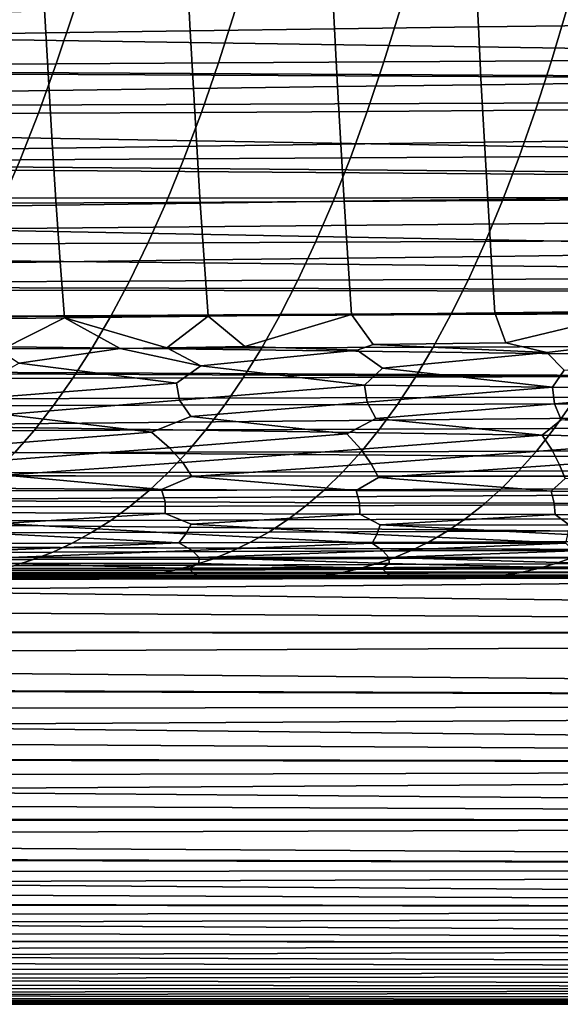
# Model space of a CAD drawing. Header units: metres. Extents: x -23 to 242, y -40 to 23.
# Tile 154 of 256: x 35.58 to 39.49, y -20 to -12.86. Entities that reach past the tile are written whole.
import ezdxf

# ---------------------------------------------------------------- set-up
doc = ezdxf.new("R2010")
doc.units = ezdxf.units.M
doc.layers.add('solid_10171013', color=7, linetype='CONTINUOUS')

msp = doc.modelspace()

# ---------------------------------------------------------------- linework, layer by layer
at = {"layer": 'solid_10171013'}
for points in [[(39.922413, -12.482309, 272.162018), (38.880524, -12.494897, 271.997864), (38.900612, -12.915944, 271.891266), (39.941799, -12.903175, 272.057434)], [(26.296099, -12.514135, 80.898834), (60.200001, -12.586408, 80.957077), (60.200001, -13.382612, 81.6371), (26.062399, -12.86682, 81.188408)], [(35.741623, -12.537332, 271.470276), (34.691525, -12.553428, 271.278503), (34.715023, -12.974821, 271.160431), (35.764103, -12.958716, 271.355591)], [(36.789944, -12.52229, 271.653259), (35.741623, -12.537332, 271.470276), (35.764103, -12.958716, 271.355591), (36.811543, -12.943607, 271.541595)], [(37.836308, -12.508184, 271.828705), (36.789944, -12.52229, 271.653259), (36.811543, -12.943607, 271.541595), (37.857117, -12.929386, 271.719757)], [(38.880524, -12.494897, 271.997864), (37.836308, -12.508184, 271.828705), (37.857117, -12.929386, 271.719757), (38.900612, -12.915944, 271.891266)], [(26.066248, -12.860586, 111.816833), (25.843702, -13.192604, 111.531807), (60.5, -13.383145, 111.362396), (60.5, -12.586076, 112.043152)], [(39.430443, -13.161572, 250.739838), (39.543629, -12.781178, 250.185745), (40.768032, -12.772792, 250.463043), (40.65839, -13.153453, 251.016998)], [(34.688728, -13.188238, 249.43132), (34.820801, -12.808287, 248.878571), (35.966652, -12.803098, 249.239258), (35.840195, -13.183063, 249.792633)], [(35.840195, -13.183063, 249.792633), (35.966652, -12.803098, 249.239258), (37.138588, -12.796643, 249.57605), (37.017086, -13.176688, 250.129852)], [(37.017086, -13.176688, 250.129852), (37.138588, -12.796643, 249.57605), (38.33239, -12.789136, 249.890686), (38.215286, -13.169324, 250.444702)], [(38.215286, -13.169324, 250.444702), (38.33239, -12.789136, 249.890686), (39.543629, -12.781178, 250.185745), (39.430443, -13.161572, 250.739838)], [(25.831392, -13.211082, 81.484428), (26.062399, -12.86682, 81.188408), (60.200001, -13.382612, 81.6371)], [(38.900612, -12.915944, 271.891266), (37.857117, -12.929386, 271.719757), (37.879116, -13.348639, 271.60437), (38.921833, -13.335135, 271.778473)], [(39.941799, -12.903175, 272.057434), (38.900612, -12.915944, 271.891266), (38.921833, -13.335135, 271.778473), (39.962273, -13.322267, 271.946838)], [(35.764103, -12.958716, 271.355591), (34.715023, -12.974821, 271.160431), (34.739895, -13.393933, 271.035309), (35.787891, -13.377943, 271.234039)], [(36.811543, -12.943607, 271.541595), (35.764103, -12.958716, 271.355591), (35.787891, -13.377943, 271.234039), (36.834385, -13.362878, 271.42334)], [(37.857117, -12.929386, 271.719757), (36.811543, -12.943607, 271.541595), (36.834385, -13.362878, 271.42334), (37.879116, -13.348639, 271.60437)], [(25.843702, -13.192604, 111.531807), (25.619873, -13.521772, 111.236404), (60.5, -13.383145, 111.362396)], [(34.553474, -13.546543, 249.997513), (34.688728, -13.188238, 249.43132), (35.840195, -13.183063, 249.792633), (35.710682, -13.541426, 250.359497)], [(35.710682, -13.541426, 250.359497), (35.840195, -13.183063, 249.792633), (37.017086, -13.176688, 250.129852), (36.892639, -13.535177, 250.697205)], [(36.892639, -13.535177, 250.697205), (37.017086, -13.176688, 250.129852), (38.215286, -13.169324, 250.444702), (38.095325, -13.528008, 251.012344)], [(38.095325, -13.528008, 251.012344), (38.215286, -13.169324, 250.444702), (39.430443, -13.161572, 250.739838), (39.314484, -13.520509, 251.307587)], [(39.314484, -13.520509, 251.307587), (39.430443, -13.161572, 250.739838), (40.65839, -13.153453, 251.016998), (40.546047, -13.512707, 251.584702)], [(25.831392, -13.211082, 81.484428), (60.200001, -13.382612, 81.6371), (60.200001, -14.142136, 82.357864), (25.601278, -13.548038, 81.787735)], [(38.921833, -13.335135, 271.778473), (37.879116, -13.348639, 271.60437), (37.90242, -13.765628, 271.482239), (38.944286, -13.752203, 271.659119)], [(39.962273, -13.322267, 271.946838), (38.921833, -13.335135, 271.778473), (38.944286, -13.752203, 271.659119), (39.98391, -13.739367, 271.829926)], [(25.619873, -13.521772, 111.236404), (25.39691, -13.845643, 110.932541), (60.5, -14.142144, 110.642143), (60.5, -13.383145, 111.362396)], [(35.787891, -13.377943, 271.234039), (34.739895, -13.393933, 271.035309), (34.766315, -13.810275, 270.902618), (35.813137, -13.79458, 271.105225)], [(36.834385, -13.362878, 271.42334), (35.787891, -13.377943, 271.234039), (35.813137, -13.79458, 271.105225), (36.858604, -13.779726, 271.298004)], [(37.879116, -13.348639, 271.60437), (36.834385, -13.362878, 271.42334), (36.858604, -13.779726, 271.298004), (37.90242, -13.765628, 271.482239)], [(25.373482, -13.876737, 82.097359), (25.601278, -13.548038, 81.787735), (60.200001, -14.142136, 82.357864)], [(34.415344, -13.883381, 250.575897), (34.553474, -13.546543, 249.997513), (35.710682, -13.541426, 250.359497), (35.578407, -13.878368, 250.938629)], [(35.578407, -13.878368, 250.938629), (35.710682, -13.541426, 250.359497), (36.892639, -13.535177, 250.697205), (36.765526, -13.872298, 251.276886)], [(36.765526, -13.872298, 251.276886), (36.892639, -13.535177, 250.697205), (38.095325, -13.528008, 251.012344), (37.972778, -13.865375, 251.592377)], [(37.972778, -13.865375, 251.592377), (38.095325, -13.528008, 251.012344), (39.314484, -13.520509, 251.307587), (39.196003, -13.858179, 251.887817)], [(39.196003, -13.858179, 251.887817), (39.314484, -13.520509, 251.307587), (40.546047, -13.512707, 251.584702), (40.431244, -13.850738, 252.164932)], [(37.90242, -13.765628, 271.482239), (36.858604, -13.779726, 271.298004), (36.88435, -14.193763, 271.165222), (37.927147, -14.180019, 271.352936)], [(38.944286, -13.752203, 271.659119), (37.90242, -13.765628, 271.482239), (37.927147, -14.180019, 271.352936), (38.968071, -14.166874, 271.532928)], [(39.98391, -13.739367, 271.829926), (38.944286, -13.752203, 271.659119), (38.968071, -14.166874, 271.532928), (40.00679, -14.154255, 271.706451)], [(35.813137, -13.79458, 271.105225), (34.766315, -13.810275, 270.902618), (34.794483, -14.22333, 270.76178), (35.840015, -14.208176, 270.968597)], [(36.858604, -13.779726, 271.298004), (35.813137, -13.79458, 271.105225), (35.840015, -14.208176, 270.968597), (36.88435, -14.193763, 271.165222)], [(25.373482, -13.876737, 82.097359), (60.200001, -14.142136, 82.357864), (60.200001, -14.862897, 83.117386), (25.149719, -14.196124, 82.412064)], [(25.39691, -13.845643, 110.932541), (25.17556, -14.163199, 110.62104), (60.5, -14.142144, 110.642143)], [(34.274651, -14.198926, 251.165253), (34.415344, -13.883381, 250.575897), (35.578407, -13.878368, 250.938629), (35.443665, -14.194074, 251.528793)], [(35.443665, -14.194074, 251.528793), (35.578407, -13.878368, 250.938629), (36.765526, -13.872298, 251.276886), (36.636024, -14.188235, 251.867661)], [(36.636024, -14.188235, 251.867661), (36.765526, -13.872298, 251.276886), (37.972778, -13.865375, 251.592377), (37.847912, -14.181613, 252.183594)], [(37.847912, -14.181613, 252.183594), (37.972778, -13.865375, 251.592377), (39.196003, -13.858179, 251.887817), (39.075256, -14.174769, 252.479309)], [(39.075256, -14.174769, 252.479309), (39.196003, -13.858179, 251.887817), (40.431244, -13.850738, 252.164932), (40.31422, -14.167732, 252.756531)], [(24.953775, -14.476063, 110.300133), (24.73411, -14.781856, 109.972076), (60.5, -14.862393, 109.883148), (60.5, -14.142144, 110.642143)], [(24.930357, -14.505833, 82.731163), (25.149719, -14.196124, 82.412064), (60.200001, -14.862897, 83.117386)], [(25.17556, -14.163199, 110.62104), (24.953775, -14.476063, 110.300133), (60.5, -14.142144, 110.642143)], [(35.306732, -14.488758, 252.128799), (35.443665, -14.194074, 251.528793), (36.636024, -14.188235, 251.867661), (36.504402, -14.483208, 252.468369)], [(36.88435, -14.193763, 271.165222), (35.840015, -14.208176, 270.968597), (35.86869, -14.618277, 270.823669), (36.911762, -14.604596, 271.024506)], [(36.504402, -14.483208, 252.468369), (36.636024, -14.188235, 251.867661), (37.847912, -14.181613, 252.183594), (37.720978, -14.476937, 252.784805)], [(37.927147, -14.180019, 271.352936), (36.88435, -14.193763, 271.165222), (36.911762, -14.604596, 271.024506), (37.953415, -14.591482, 271.216034)], [(37.720978, -14.476937, 252.784805), (37.847912, -14.181613, 252.183594), (39.075256, -14.174769, 252.479309), (38.952492, -14.470491, 253.080887)], [(38.968071, -14.166874, 271.532928), (37.927147, -14.180019, 271.352936), (37.953415, -14.591482, 271.216034), (38.993282, -14.578875, 271.399475)], [(38.952492, -14.470491, 253.080887), (39.075256, -14.174769, 252.479309), (40.31422, -14.167732, 252.756531), (40.195217, -14.463895, 253.358307)], [(40.00679, -14.154255, 271.706451), (38.968071, -14.166874, 271.532928), (38.993282, -14.578875, 271.399475), (40.030983, -14.56671, 271.57605)], [(35.840015, -14.208176, 270.968597), (34.794483, -14.22333, 270.76178), (34.824581, -14.632586, 270.612305), (35.86869, -14.618277, 270.823669)], [(35.167812, -14.762872, 252.737686), (35.306732, -14.488758, 252.128799), (36.504402, -14.483208, 252.468369), (36.370857, -14.757648, 253.078003)], [(36.370857, -14.757648, 253.078003), (36.504402, -14.483208, 252.468369), (37.720978, -14.476937, 252.784805), (37.592175, -14.751764, 253.395035)], [(37.592175, -14.751764, 253.395035), (37.720978, -14.476937, 252.784805), (38.952492, -14.470491, 253.080887), (38.827904, -14.745744, 253.691574)], [(38.827904, -14.745744, 253.691574), (38.952492, -14.470491, 253.080887), (40.195217, -14.463895, 253.358307), (40.074421, -14.739609, 253.969254)], [(24.714354, -14.806415, 83.054924), (24.930357, -14.505833, 82.731163), (60.200001, -14.862897, 83.117386)], [(35.86869, -14.618277, 270.823669), (34.824581, -14.632586, 270.612305), (34.856804, -15.037525, 270.453613), (35.89933, -15.024431, 270.669983)], [(36.911762, -14.604596, 271.024506), (35.86869, -14.618277, 270.823669), (35.89933, -15.024431, 270.669983), (36.940983, -15.011836, 270.875427)], [(37.953415, -14.591482, 271.216034), (36.911762, -14.604596, 271.024506), (36.940983, -15.011836, 270.875427), (37.98135, -14.999686, 271.071198)], [(38.993282, -14.578875, 271.399475), (37.953415, -14.591482, 271.216034), (37.98135, -14.999686, 271.071198), (39.02002, -14.987927, 271.258484)], [(40.030983, -14.56671, 271.57605), (38.993282, -14.578875, 271.399475), (39.02002, -14.987927, 271.258484), (40.056576, -14.976509, 271.438446)], [(35.027081, -15.016959, 253.354568), (35.167812, -14.762872, 252.737686), (36.370857, -14.757648, 253.078003), (36.235561, -15.012081, 253.695724)], [(36.235561, -15.012081, 253.695724), (36.370857, -14.757648, 253.078003), (37.592175, -14.751764, 253.395035), (37.461666, -15.006601, 254.013397)], [(37.461666, -15.006601, 254.013397), (37.592175, -14.751764, 253.395035), (38.827904, -14.745744, 253.691574), (38.701649, -15.001014, 254.31044)], [(38.701649, -15.001014, 254.31044), (38.827904, -14.745744, 253.691574), (40.074421, -14.739609, 253.969254), (39.952, -14.995338, 254.58847)], [(24.714354, -14.806415, 83.054924), (60.200001, -14.862897, 83.117386), (60.200001, -15.542919, 83.913589), (24.502859, -15.097673, 83.382828)], [(24.73411, -14.781856, 109.972076), (24.519489, -15.078104, 109.639664), (60.5, -14.862393, 109.883148)], [(24.519489, -15.078104, 109.639664), (24.310726, -15.364101, 109.304077), (60.5, -15.54315, 109.086075), (60.5, -14.862393, 109.883148)], [(39.098442, -15.206088, 271.190674), (40.056576, -14.976509, 271.438446), (39.02002, -14.987927, 271.258484)], [(39.396236, -15.275989, 271.214478), (40.084568, -15.193695, 271.364441), (40.056576, -14.976509, 271.438446), (39.098442, -15.206088, 271.190674)], [(35.428143, -15.260471, 270.476196), (35.89933, -15.024431, 270.669983), (34.856804, -15.037525, 270.453613)], [(34.884708, -15.251562, 253.978592), (35.027081, -15.016959, 253.354568), (36.235561, -15.012081, 253.695724), (36.098675, -15.247033, 254.320618)], [(35.572155, -15.353755, 270.462799), (36.303947, -15.246154, 270.658173), (35.89933, -15.024431, 270.669983), (35.428143, -15.260471, 270.476196)], [(36.641994, -15.240859, 270.726288), (36.940983, -15.011836, 270.875427), (35.89933, -15.024431, 270.669983)], [(36.303947, -15.246154, 270.658173), (36.641994, -15.240859, 270.726288), (35.89933, -15.024431, 270.669983)], [(36.098675, -15.247033, 254.320618), (36.235561, -15.012081, 253.695724), (37.461666, -15.006601, 254.013397), (37.32962, -15.241954, 254.639008)], [(36.641994, -15.240859, 270.726288), (37.207169, -15.232292, 270.837738), (36.940983, -15.011836, 270.875427)], [(37.207169, -15.232292, 270.837738), (37.98135, -14.999686, 271.071198), (36.940983, -15.011836, 270.875427)], [(38.021362, -15.26011, 270.976868), (38.138966, -15.218944, 271.015167), (37.98135, -14.999686, 271.071198), (37.207169, -15.232292, 270.837738)], [(37.32962, -15.241954, 254.639008), (37.461666, -15.006601, 254.013397), (38.701649, -15.001014, 254.31044), (38.573895, -15.23679, 254.936615)], [(39.098442, -15.206088, 271.190674), (39.02002, -14.987927, 271.258484), (37.98135, -14.999686, 271.071198), (38.138966, -15.218944, 271.015167)], [(38.573895, -15.23679, 254.936615), (38.701649, -15.001014, 254.31044), (39.952, -14.995338, 254.58847), (39.828117, -15.231553, 255.215042)], [(24.297071, -15.379423, 83.714333), (24.502859, -15.097673, 83.382828), (60.200001, -15.542919, 83.913589)], [(39.521626, -15.403555, 271.179443), (40.769741, -15.288252, 271.441956), (40.084568, -15.193695, 271.364441), (39.396236, -15.275989, 271.214478)], [(34.74086, -15.467225, 254.608902), (34.884708, -15.251562, 253.978592), (36.098675, -15.247033, 254.320618), (35.960365, -15.463031, 254.951828)], [(36.712547, -15.497267, 270.617065), (36.889053, -15.373399, 270.714539), (36.303947, -15.246154, 270.658173), (35.572155, -15.353755, 270.462799)], [(35.960365, -15.463031, 254.951828), (36.098675, -15.247033, 254.320618), (37.32962, -15.241954, 254.639008), (37.196198, -15.458329, 255.27095)], [(36.889053, -15.373399, 270.714539), (36.641994, -15.240859, 270.726288), (36.303947, -15.246154, 270.658173)], [(36.889053, -15.373399, 270.714539), (38.021362, -15.26011, 270.976868), (37.207169, -15.232292, 270.837738), (36.641994, -15.240859, 270.726288)], [(38.021362, -15.26011, 270.976868), (36.889053, -15.373399, 270.714539), (38.075489, -15.51335, 270.865875), (38.2057, -15.39002, 270.952667)], [(37.196198, -15.458329, 255.27095), (37.32962, -15.241954, 254.639008), (38.573895, -15.23679, 254.936615), (38.444809, -15.453557, 255.569183)], [(38.2057, -15.39002, 270.952667), (39.396236, -15.275989, 271.214478), (38.138966, -15.218944, 271.015167), (38.021362, -15.26011, 270.976868)], [(39.396236, -15.275989, 271.214478), (39.098442, -15.206088, 271.190674), (38.138966, -15.218944, 271.015167)], [(38.444809, -15.453557, 255.569183), (38.573895, -15.23679, 254.936615), (39.828117, -15.231553, 255.215042), (39.702934, -15.44872, 255.848053)], [(39.396236, -15.275989, 271.214478), (38.2057, -15.39002, 270.952667), (39.437843, -15.526315, 271.102173), (39.521626, -15.403555, 271.179443)], [(24.297071, -15.379423, 83.714333), (60.200001, -15.542919, 83.913589), (60.200001, -16.18034, 84.744293), (24.096949, -15.651815, 84.049271)], [(24.310726, -15.364101, 109.304077), (24.106079, -15.641211, 108.96405), (60.5, -15.54315, 109.086075)], [(35.572155, -15.353755, 270.462799), (35.349541, -15.478145, 270.353271), (35.374199, -15.603178, 270.285767), (36.712547, -15.497267, 270.617065)], [(36.889053, -15.373399, 270.714539), (36.712547, -15.497267, 270.617065), (36.734058, -15.620577, 270.549683), (38.075489, -15.51335, 270.865875)], [(38.2057, -15.39002, 270.952667), (38.075489, -15.51335, 270.865875), (39.437843, -15.526315, 271.102173)], [(40.836365, -15.413938, 271.397095), (39.521626, -15.403555, 271.179443), (39.437843, -15.526315, 271.102173), (40.799091, -15.536081, 271.328461)], [(34.595707, -15.664492, 255.244598), (34.74086, -15.467225, 254.608902), (35.960365, -15.463031, 254.951828), (35.820805, -15.660598, 255.588455)], [(35.820805, -15.660598, 255.588455), (35.960365, -15.463031, 254.951828), (37.196198, -15.458329, 255.27095), (37.061565, -15.656235, 255.908371)], [(37.061565, -15.656235, 255.908371), (37.196198, -15.458329, 255.27095), (38.444809, -15.453557, 255.569183), (38.314552, -15.651805, 256.207245)], [(38.314552, -15.651805, 256.207245), (38.444809, -15.453557, 255.569183), (39.702934, -15.44872, 255.848053), (39.576622, -15.647306, 256.486603)], [(23.907, -15.908607, 108.620903), (23.715017, -16.165514, 108.276085), (60.5, -16.180403, 108.255615), (60.5, -15.54315, 109.086075)], [(24.106079, -15.641211, 108.96405), (23.907, -15.908607, 108.620903), (60.5, -15.54315, 109.086075)], [(36.712547, -15.497267, 270.617065), (35.374199, -15.603178, 270.285767), (35.473354, -15.7254, 270.226501), (36.734058, -15.620577, 270.549683)], [(38.075489, -15.51335, 270.865875), (36.734058, -15.620577, 270.549683), (36.815376, -15.740833, 270.486969), (38.093998, -15.635131, 270.798584)], [(39.437843, -15.526315, 271.102173), (38.075489, -15.51335, 270.865875), (38.093998, -15.635131, 270.798584)], [(39.437843, -15.526315, 271.102173), (38.093998, -15.635131, 270.798584), (38.157612, -15.753666, 270.73288), (39.453499, -15.646757, 271.035004)], [(40.799091, -15.536081, 271.328461), (39.437843, -15.526315, 271.102173), (39.453499, -15.646757, 271.035004)], [(40.799091, -15.536081, 271.328461), (39.453499, -15.646757, 271.035004), (39.499557, -15.763808, 270.966614), (40.812038, -15.655368, 271.261383)], [(36.734058, -15.620577, 270.549683), (35.473354, -15.7254, 270.226501), (36.531948, -15.853398, 270.348694), (36.815376, -15.740833, 270.486969)], [(23.90204, -15.914923, 84.38739), (24.096949, -15.651815, 84.049271), (60.200001, -16.18034, 84.744293)], [(34.449425, -15.843906, 255.884827), (34.595707, -15.664492, 255.244598), (35.820805, -15.660598, 255.588455), (35.680157, -15.840262, 256.229645)], [(35.680157, -15.840262, 256.229645), (35.820805, -15.660598, 255.588455), (37.061565, -15.656235, 255.908371), (36.925888, -15.836178, 256.550354)], [(38.093998, -15.635131, 270.798584), (36.815376, -15.740833, 270.486969), (37.947884, -15.866, 270.611847), (38.157612, -15.753666, 270.73288)], [(36.925888, -15.836178, 256.550354), (37.061565, -15.656235, 255.908371), (38.314552, -15.651805, 256.207245), (38.183292, -15.832021, 256.849884)], [(39.453499, -15.646757, 271.035004), (38.157612, -15.753666, 270.73288), (39.363781, -15.875806, 270.860901), (39.499557, -15.763808, 270.966614)], [(38.183292, -15.832021, 256.849884), (38.314552, -15.651805, 256.207245), (39.576622, -15.647306, 256.486603), (39.449337, -15.82778, 257.129791)], [(39.449337, -15.82778, 257.129791), (39.576622, -15.647306, 256.486603), (40.844177, -15.643372, 256.750122), (40.720535, -15.82404, 257.393738)], [(35.473354, -15.7254, 270.226501), (35.116577, -15.838109, 270.068604), (35.275787, -15.952582, 270.009064), (36.531948, -15.853398, 270.348694)], [(36.815376, -15.740833, 270.486969), (36.531948, -15.853398, 270.348694), (36.66169, -15.965763, 270.282837), (37.947884, -15.866, 270.611847)], [(38.157612, -15.753666, 270.73288), (37.947884, -15.866, 270.611847), (38.048286, -15.976532, 270.540497), (39.363781, -15.875806, 270.860901)], [(39.499557, -15.763808, 270.966614), (39.363781, -15.875806, 270.860901), (39.43502, -15.984779, 270.784668), (40.779053, -15.882704, 271.098694)], [(34.302155, -16.006113, 256.5289), (34.449425, -15.843906, 255.884827), (35.680157, -15.840262, 256.229645), (35.538563, -16.002657, 256.874664)], [(35.538563, -16.002657, 256.874664), (35.680157, -15.840262, 256.229645), (36.925888, -15.836178, 256.550354), (36.789307, -15.998776, 257.196167)], [(36.789307, -15.998776, 257.196167), (36.925888, -15.836178, 256.550354), (38.183292, -15.832021, 256.849884), (38.051163, -15.994807, 257.496399)], [(38.051163, -15.994807, 257.496399), (38.183292, -15.832021, 256.849884), (39.449337, -15.82778, 257.129791), (39.321224, -15.99073, 257.776825)], [(39.321224, -15.99073, 257.776825), (39.449337, -15.82778, 257.129791), (40.720535, -15.82404, 257.393738), (40.596096, -15.98708, 258.041229)], [(36.531948, -15.853398, 270.348694), (35.275787, -15.952582, 270.009064), (35.391777, -16.06147, 269.934845), (36.66169, -15.965763, 270.282837)], [(37.947884, -15.866, 270.611847), (36.66169, -15.965763, 270.282837), (36.757019, -16.072844, 270.20462), (38.048286, -15.976532, 270.540497)], [(39.363781, -15.875806, 270.860901), (38.048286, -15.976532, 270.540497), (38.123119, -16.082029, 270.458801), (39.43502, -15.984779, 270.784668)], [(40.779053, -15.882704, 271.098694), (39.43502, -15.984779, 270.784668), (39.48954, -16.088919, 270.699921), (40.821327, -15.990394, 271.018066)], [(23.712925, -16.168493, 84.728004), (23.90204, -15.914923, 84.38739), (60.200001, -16.18034, 84.744293)], [(36.66169, -15.965763, 270.282837), (35.391777, -16.06147, 269.934845), (35.47094, -16.164635, 269.847473), (36.757019, -16.072844, 270.20462)], [(38.048286, -15.976532, 270.540497), (36.757019, -16.072844, 270.20462), (36.823036, -16.174433, 270.115265), (38.123119, -16.082029, 270.458801)], [(39.43502, -15.984779, 270.784668), (38.123119, -16.082029, 270.458801), (38.176189, -16.182232, 270.367676), (39.48954, -16.088919, 270.699921)], [(35.396107, -16.1486, 257.523102), (35.538563, -16.002657, 256.874664), (36.789307, -15.998776, 257.196167), (36.651905, -16.144859, 257.845398)], [(36.651905, -16.144859, 257.845398), (36.789307, -15.998776, 257.196167), (38.051163, -15.994807, 257.496399), (37.918255, -16.141006, 258.146332)], [(37.918255, -16.141006, 258.146332), (38.051163, -15.994807, 257.496399), (39.321224, -15.99073, 257.776825), (39.192364, -16.137011, 258.427307)], [(39.192364, -16.137011, 258.427307), (39.321224, -15.99073, 257.776825), (40.596096, -15.98708, 258.041229), (40.470947, -16.133356, 258.692169)], [(40.821327, -15.990394, 271.018066), (39.48954, -16.088919, 270.699921), (39.529858, -16.187918, 270.607269), (40.855732, -16.093397, 270.930481)], [(36.757019, -16.072844, 270.20462), (35.47094, -16.164635, 269.847473), (36.602615, -16.268791, 269.965088), (36.823036, -16.174433, 270.115265)], [(38.123119, -16.082029, 270.458801), (36.823036, -16.174433, 270.115265), (38.014473, -16.276012, 270.232086), (38.176189, -16.182232, 270.367676)], [(39.48954, -16.088919, 270.699921), (38.176189, -16.182232, 270.367676), (39.427227, -16.281099, 270.484558), (39.529858, -16.187918, 270.607269)], [(23.530846, -16.411768, 107.930389), (23.353588, -16.647978, 107.583542), (60.5, -16.773222, 107.393066), (60.5, -16.180403, 108.255615)], [(23.712925, -16.168493, 84.728004), (60.200001, -16.18034, 84.744293), (60.200001, -16.773411, 85.607216), (23.530174, -16.412321, 85.070404)], [(23.715017, -16.165514, 108.276085), (23.530846, -16.411768, 107.930389), (60.5, -16.180403, 108.255615)], [(35.47094, -16.164635, 269.847473), (35.192272, -16.259571, 269.680756), (36.602615, -16.268791, 269.965088)], [(35.25288, -16.278934, 258.17453), (35.396107, -16.1486, 257.523102), (36.651905, -16.144859, 257.845398), (36.513767, -16.275286, 258.49765)], [(36.513767, -16.275286, 258.49765), (36.651905, -16.144859, 257.845398), (37.918255, -16.141006, 258.146332), (37.784645, -16.271488, 258.799255)], [(36.823036, -16.174433, 270.115265), (36.602615, -16.268791, 269.965088), (38.014473, -16.276012, 270.232086)], [(37.784645, -16.271488, 258.799255), (37.918255, -16.141006, 258.146332), (39.192364, -16.137011, 258.427307), (39.06284, -16.267509, 259.080811)], [(38.176189, -16.182232, 270.367676), (38.014473, -16.276012, 270.232086), (39.427227, -16.281099, 270.484558)], [(39.06284, -16.267509, 259.080811), (39.192364, -16.137011, 258.427307), (40.470947, -16.133356, 258.692169), (40.345165, -16.263779, 259.346161)], [(39.529858, -16.187918, 270.607269), (39.427227, -16.281099, 270.484558), (40.840267, -16.28392, 270.725372)], [(35.192272, -16.259571, 269.680756), (35.223415, -16.35104, 269.572693), (36.630447, -16.3589, 269.857727), (36.602615, -16.268791, 269.965088)], [(36.602615, -16.268791, 269.965088), (36.630447, -16.3589, 269.857727), (38.039261, -16.364918, 270.125366), (38.014473, -16.276012, 270.232086)], [(37.650414, -16.387123, 259.454834), (37.784645, -16.271488, 258.799255), (39.06284, -16.267509, 259.080811), (38.932728, -16.383116, 259.736938)], [(38.932728, -16.383116, 259.736938), (39.06284, -16.267509, 259.080811), (40.345165, -16.263779, 259.346161), (40.218826, -16.379259, 260.002808)], [(35.108967, -16.394505, 258.828613), (35.25288, -16.278934, 258.17453), (36.513767, -16.275286, 258.49765), (36.374973, -16.390905, 259.152527)], [(36.374973, -16.390905, 259.152527), (36.513767, -16.275286, 258.49765), (37.784645, -16.271488, 258.799255), (37.650414, -16.387123, 259.454834)], [(38.014473, -16.276012, 270.232086), (38.039261, -16.364918, 270.125366), (39.449238, -16.36895, 270.378448), (39.427227, -16.281099, 270.484558)], [(39.427227, -16.281099, 270.484558), (39.449238, -16.36895, 270.378448), (40.85976, -16.370863, 270.619812), (40.840267, -16.28392, 270.725372)], [(23.354012, -16.64641, 85.414108), (23.530174, -16.412321, 85.070404), (60.200001, -16.773411, 85.607216)], [(34.964443, -16.496149, 259.484924), (35.108967, -16.394505, 258.828613), (36.374973, -16.390905, 259.152527), (36.235607, -16.492579, 259.809662)], [(36.630447, -16.3589, 269.857727), (35.223415, -16.35104, 269.572693), (35.217514, -16.435961, 269.451843), (36.628735, -16.442625, 269.739685)], [(36.235607, -16.492579, 259.809662), (36.374973, -16.390905, 259.152527), (37.650414, -16.387123, 259.454834), (37.51564, -16.488783, 260.112671)], [(38.039261, -16.364918, 270.125366), (36.630447, -16.3589, 269.857727), (36.628735, -16.442625, 269.739685), (38.042053, -16.447573, 270.009796)], [(37.51564, -16.488783, 260.112671), (37.650414, -16.387123, 259.454834), (38.932728, -16.383116, 259.736938), (38.802101, -16.484716, 260.395325)], [(39.449238, -16.36895, 270.378448), (38.039261, -16.364918, 270.125366), (38.042053, -16.447573, 270.009796), (39.456837, -16.450661, 270.265106)], [(38.802101, -16.484716, 260.395325), (38.932728, -16.383116, 259.736938), (40.218826, -16.379259, 260.002808), (40.092007, -16.480703, 260.661682)], [(40.85976, -16.370863, 270.619812), (39.449238, -16.36895, 270.378448), (39.456837, -16.450661, 270.265106), (40.872456, -16.451744, 270.508423)], [(36.628735, -16.442625, 269.739685), (35.217514, -16.435961, 269.451843), (35.449154, -16.515392, 269.376495)], [(36.628735, -16.442625, 269.739685), (35.449154, -16.515392, 269.376495), (36.778919, -16.590984, 269.520782), (36.817532, -16.520521, 269.654663)], [(38.042053, -16.447573, 270.009796), (36.628735, -16.442625, 269.739685), (36.817532, -16.520521, 269.654663)], [(38.042053, -16.447573, 270.009796), (36.817532, -16.520521, 269.654663), (38.163521, -16.593765, 269.787231), (38.188099, -16.524141, 269.916351)], [(37.380405, -16.577337, 260.772308), (37.51564, -16.488783, 260.112671), (38.802101, -16.484716, 260.395325), (38.671047, -16.5732, 261.055573)], [(39.456837, -16.450661, 270.265106), (38.042053, -16.447573, 270.009796), (38.188099, -16.524141, 269.916351)], [(39.456837, -16.450661, 270.265106), (38.188099, -16.524141, 269.916351), (39.560272, -16.526117, 270.164215)], [(38.671047, -16.5732, 261.055573), (38.802101, -16.484716, 260.395325), (40.092007, -16.480703, 260.661682), (39.964779, -16.569023, 261.322449)], [(39.456837, -16.450661, 270.265106), (39.560272, -16.526117, 270.164215), (40.933475, -16.526314, 270.400818), (40.872456, -16.451744, 270.508423)], [(34.819405, -16.584711, 260.143097), (34.964443, -16.496149, 259.484924), (36.235607, -16.492579, 259.809662), (36.095749, -16.581156, 260.468628)], [(35.449154, -16.515392, 269.376495), (35.396889, -16.586784, 269.237213), (36.728443, -16.654785, 269.380676), (36.778919, -16.590984, 269.520782)], [(36.095749, -16.581156, 260.468628), (36.235607, -16.492579, 259.809662), (37.51564, -16.488783, 260.112671), (37.380405, -16.577337, 260.772308)], [(36.817532, -16.520521, 269.654663), (36.778919, -16.590984, 269.520782), (38.13015, -16.656788, 269.65274), (38.163521, -16.593765, 269.787231)], [(38.188099, -16.524141, 269.916351), (38.163521, -16.593765, 269.787231), (39.534214, -16.657297, 269.909821), (39.550083, -16.59498, 270.039337)], [(39.560272, -16.526117, 270.164215), (38.188099, -16.524141, 269.916351), (39.550083, -16.59498, 270.039337)], [(34.67392, -16.66103, 260.802704), (34.819405, -16.584711, 260.143097), (36.095749, -16.581156, 260.468628), (35.955475, -16.657492, 261.129059)], [(35.396889, -16.586784, 269.237213), (35.329735, -16.651438, 269.090759), (35.44632, -16.709681, 268.980316), (36.728443, -16.654785, 269.380676)], [(35.955475, -16.657492, 261.129059), (36.095749, -16.581156, 260.468628), (37.380405, -16.577337, 260.772308), (37.244785, -16.653654, 261.433441)], [(36.778919, -16.590984, 269.520782), (36.728443, -16.654785, 269.380676), (36.825397, -16.712027, 269.266815), (38.13015, -16.656788, 269.65274)], [(37.244785, -16.653654, 261.433441), (37.380405, -16.577337, 260.772308), (38.671047, -16.5732, 261.055573), (38.539635, -16.649452, 261.717255)], [(38.163521, -16.593765, 269.787231), (38.13015, -16.656788, 269.65274), (39.534214, -16.657297, 269.909821)], [(38.539635, -16.649452, 261.717255), (38.671047, -16.5732, 261.055573), (39.964779, -16.569023, 261.322449), (39.837227, -16.645126, 261.98465)], [(23.353588, -16.647978, 107.583542), (23.182371, -16.87458, 107.23539), (60.5, -16.773222, 107.393066)], [(23.354012, -16.64641, 85.414108), (60.200001, -16.773411, 85.607216), (60.200001, -17.320509, 86.5), (23.184015, -16.871088, 85.759125)], [(34.528042, -16.725897, 261.463531), (34.67392, -16.66103, 260.802704), (35.955475, -16.657492, 261.129059), (35.814838, -16.722397, 261.790649)], [(36.728443, -16.654785, 269.380676), (35.44632, -16.709681, 268.980316), (35.506065, -16.760672, 268.85495), (36.825397, -16.712027, 269.266815)], [(35.814838, -16.722397, 261.790649), (35.955475, -16.657492, 261.129059), (37.244785, -16.653654, 261.433441), (37.108829, -16.718561, 262.095734)], [(38.13015, -16.656788, 269.65274), (36.825397, -16.712027, 269.266815), (36.876865, -16.762192, 269.141113), (38.207687, -16.71315, 269.535919)], [(37.108829, -16.718561, 262.095734), (37.244785, -16.653654, 261.433441), (38.539635, -16.649452, 261.717255), (38.407917, -16.714323, 262.380127)], [(39.534214, -16.657297, 269.909821), (38.13015, -16.656788, 269.65274), (38.207687, -16.71315, 269.535919)], [(39.534214, -16.657297, 269.909821), (38.207687, -16.71315, 269.535919), (38.251167, -16.762583, 269.410004), (39.592567, -16.712906, 269.790405)], [(38.407917, -16.714323, 262.380127), (38.539635, -16.649452, 261.717255), (39.837227, -16.645126, 261.98465), (39.709396, -16.709875, 262.64801)], [(34.381798, -16.780087, 262.125336), (34.528042, -16.725897, 261.463531), (35.814838, -16.722397, 261.790649), (35.673862, -16.776663, 262.453247)], [(36.876865, -16.762192, 269.141113), (35.506065, -16.760672, 268.85495), (35.496632, -16.804394, 268.712189), (36.872906, -16.805244, 269.001831)], [(36.825397, -16.712027, 269.266815), (35.506065, -16.760672, 268.85495), (36.876865, -16.762192, 269.141113)], [(35.673862, -16.776663, 262.453247), (35.814838, -16.722397, 261.790649), (37.108829, -16.718561, 262.095734), (36.972576, -16.772867, 262.759003)], [(36.836052, -16.817377, 263.422974), (36.972576, -16.772867, 262.759003), (38.275932, -16.768633, 263.043915), (38.143715, -16.813202, 263.708435)], [(36.876865, -16.762192, 269.141113), (36.872906, -16.805244, 269.001831), (38.204269, -16.840441, 269.125946), (38.253071, -16.805033, 269.273834)], [(38.207687, -16.71315, 269.535919), (36.876865, -16.762192, 269.141113), (38.251167, -16.762583, 269.410004)], [(38.251167, -16.762583, 269.410004), (36.876865, -16.762192, 269.141113), (38.253071, -16.805033, 269.273834)], [(36.972576, -16.772867, 262.759003), (37.108829, -16.718561, 262.095734), (38.407917, -16.714323, 262.380127), (38.275932, -16.768633, 263.043915)], [(38.143715, -16.813202, 263.708435), (38.275932, -16.768633, 263.043915), (39.581333, -16.764109, 263.312317), (39.453079, -16.808662, 263.977264)], [(39.592567, -16.712906, 269.790405), (38.251167, -16.762583, 269.410004), (39.628349, -16.761703, 269.664276)], [(39.628349, -16.761703, 269.664276), (38.251167, -16.762583, 269.410004), (39.636497, -16.803612, 269.530884)], [(38.251167, -16.762583, 269.410004), (38.253071, -16.805033, 269.273834), (39.610867, -16.838558, 269.389435), (39.636497, -16.803612, 269.530884)], [(38.275932, -16.768633, 263.043915), (38.407917, -16.714323, 262.380127), (39.709396, -16.709875, 262.64801), (39.581333, -16.764109, 263.312317)], [(39.453079, -16.808662, 263.977264), (39.581333, -16.764109, 263.312317), (40.887039, -16.759123, 263.564056), (40.762501, -16.8036, 264.229401)], [(23.016321, -17.091972, 106.88578), (22.855167, -17.299959, 106.535507), (60.5, -17.320457, 106.500046), (60.5, -16.773222, 107.393066)], [(23.182371, -16.87458, 107.23539), (23.016321, -17.091972, 106.88578), (60.5, -16.773222, 107.393066)], [(34.235214, -16.824368, 262.787964), (34.381798, -16.780087, 262.125336), (35.673862, -16.776663, 262.453247), (35.532585, -16.821074, 263.116608)], [(35.391033, -16.856422, 263.780518), (35.532585, -16.821074, 263.116608), (36.836052, -16.817377, 263.422974), (36.699291, -16.852896, 264.087494)], [(35.403049, -16.84082, 268.548767), (36.801437, -16.841143, 268.84671), (35.496632, -16.804394, 268.712189)], [(35.4338, -16.869951, 268.411041), (36.829796, -16.869751, 268.710419), (36.801437, -16.841143, 268.84671), (35.403049, -16.84082, 268.548767)], [(36.801437, -16.841143, 268.84671), (36.872906, -16.805244, 269.001831), (35.496632, -16.804394, 268.712189)], [(35.532585, -16.821074, 263.116608), (35.673862, -16.776663, 262.453247), (36.972576, -16.772867, 262.759003), (36.836052, -16.817377, 263.422974)], [(36.699291, -16.852896, 264.087494), (36.836052, -16.817377, 263.422974), (38.143715, -16.813202, 263.708435), (38.011307, -16.848856, 264.373413)], [(36.801437, -16.841143, 268.84671), (38.204269, -16.840441, 269.125946), (36.872906, -16.805244, 269.001831)], [(36.829796, -16.869751, 268.710419), (38.230602, -16.868578, 268.990997), (38.204269, -16.840441, 269.125946), (36.801437, -16.841143, 268.84671)], [(38.011307, -16.848856, 264.373413), (38.143715, -16.813202, 263.708435), (39.453079, -16.808662, 263.977264), (39.324665, -16.844376, 264.6427)], [(38.204269, -16.840441, 269.125946), (39.610867, -16.838558, 269.389435), (38.253071, -16.805033, 269.273834)], [(38.230602, -16.868578, 268.990997), (39.635525, -16.866282, 269.255676), (39.610867, -16.838558, 269.389435), (38.204269, -16.840441, 269.125946)], [(39.19614, -16.872082, 265.308319), (39.324665, -16.844376, 264.6427), (40.637844, -16.839312, 264.895142), (40.513111, -16.867107, 265.561066)], [(39.324665, -16.844376, 264.6427), (39.453079, -16.808662, 263.977264), (40.762501, -16.8036, 264.229401), (40.637844, -16.839312, 264.895142)], [(23.019705, -17.086699, 86.105545), (23.184015, -16.871088, 85.759125), (60.200001, -17.320509, 86.5)], [(35.496574, -16.905489, 268.133026), (34.566505, -16.911961, 267.772705), (35.849609, -16.911398, 268.069092)], [(34.566505, -16.911961, 267.772705), (34.680225, -16.92028, 267.101929), (36.013111, -16.919081, 267.411011), (35.849609, -16.911398, 268.069092)], [(34.965031, -16.915756, 265.77356), (35.107227, -16.903086, 265.109192), (36.425205, -16.900187, 265.417175), (36.287945, -16.913351, 266.08194)], [(35.107227, -16.903086, 265.109192), (35.249237, -16.883497, 264.444794), (36.562332, -16.88023, 264.752289), (36.425205, -16.900187, 265.417175)], [(35.249237, -16.883497, 264.444794), (35.391033, -16.856422, 263.780518), (36.699291, -16.852896, 264.087494), (36.562332, -16.88023, 264.752289)], [(35.465012, -16.891548, 268.272308), (36.858559, -16.890924, 268.573151), (36.829796, -16.869751, 268.710419), (35.4338, -16.869951, 268.411041)], [(35.496574, -16.905489, 268.133026), (36.88763, -16.904549, 268.435333), (36.858559, -16.890924, 268.573151), (35.465012, -16.891548, 268.272308)], [(35.496574, -16.905489, 268.133026), (35.849609, -16.911398, 268.069092), (36.88763, -16.904549, 268.435333)], [(36.88763, -16.904549, 268.435333), (35.849609, -16.911398, 268.069092), (36.013111, -16.919081, 267.411011), (36.992493, -16.910357, 268.316193)], [(36.992493, -16.910357, 268.316193), (36.013111, -16.919081, 267.411011), (37.347553, -16.917191, 267.698547), (37.205399, -16.910099, 268.360687)], [(36.15057, -16.919695, 266.746582), (36.287945, -16.913351, 266.08194), (37.613285, -16.910315, 266.368988), (37.480446, -16.917206, 267.033875)], [(36.287945, -16.913351, 266.08194), (36.425205, -16.900187, 265.417175), (37.746059, -16.896698, 265.703888), (37.613285, -16.910315, 266.368988)], [(36.425205, -16.900187, 265.417175), (36.562332, -16.88023, 264.752289), (37.878742, -16.876413, 265.038635), (37.746059, -16.896698, 265.703888)], [(36.562332, -16.88023, 264.752289), (36.699291, -16.852896, 264.087494), (38.011307, -16.848856, 264.373413), (37.878742, -16.876413, 265.038635)], [(36.858559, -16.890924, 268.573151), (38.257282, -16.889374, 268.855072), (38.230602, -16.868578, 268.990997), (36.829796, -16.869751, 268.710419)], [(36.88763, -16.904549, 268.435333), (38.284233, -16.90271, 268.718597), (38.257282, -16.889374, 268.855072), (36.858559, -16.890924, 268.573151)], [(36.88763, -16.904549, 268.435333), (37.205399, -16.910099, 268.360687), (38.284233, -16.90271, 268.718597)], [(36.88763, -16.904549, 268.435333), (36.992493, -16.910357, 268.316193), (37.205399, -16.910099, 268.360687)], [(38.284233, -16.90271, 268.718597), (37.205399, -16.910099, 268.360687), (38.523804, -16.90801, 268.627014)], [(37.205399, -16.910099, 268.360687), (37.347553, -16.917191, 267.698547), (38.681541, -16.914494, 267.969269), (38.523804, -16.90801, 268.627014)], [(37.480446, -16.917206, 267.033875), (37.613285, -16.910315, 266.368988), (38.9389, -16.90661, 266.639252), (38.81023, -16.913979, 267.304352)], [(37.613285, -16.910315, 266.368988), (37.746059, -16.896698, 265.703888), (39.067539, -16.892618, 265.973877), (38.9389, -16.90661, 266.639252)], [(37.746059, -16.896698, 265.703888), (37.878742, -16.876413, 265.038635), (39.19614, -16.872082, 265.308319), (39.067539, -16.892618, 265.973877)], [(37.878742, -16.876413, 265.038635), (38.011307, -16.848856, 264.373413), (39.324665, -16.844376, 264.6427), (39.19614, -16.872082, 265.308319)], [(38.257282, -16.889374, 268.855072), (39.660488, -16.886742, 269.120972), (39.635525, -16.866282, 269.255676), (38.230602, -16.868578, 268.990997)], [(38.284233, -16.90271, 268.718597), (39.68568, -16.899822, 268.985718), (39.660488, -16.886742, 269.120972), (38.257282, -16.889374, 268.855072)], [(39.68568, -16.899822, 268.985718), (38.284233, -16.90271, 268.718597), (38.523804, -16.90801, 268.627014), (39.6465, -16.905506, 268.842224)], [(39.6465, -16.905506, 268.842224), (38.523804, -16.90801, 268.627014), (38.681541, -16.914494, 267.969269)], [(39.6465, -16.905506, 268.842224), (38.681541, -16.914494, 267.969269), (40.014069, -16.910912, 268.22287), (39.880363, -16.904896, 268.885803)], [(38.681541, -16.914494, 267.969269), (38.81023, -16.913979, 267.304352), (40.138821, -16.909914, 267.55777), (40.014069, -16.910912, 268.22287)], [(38.81023, -16.913979, 267.304352), (38.9389, -16.90661, 266.639252), (40.26358, -16.902136, 266.892487), (40.138821, -16.909914, 267.55777)], [(38.9389, -16.90661, 266.639252), (39.067539, -16.892618, 265.973877), (40.388344, -16.887835, 266.226898), (40.26358, -16.902136, 266.892487)], [(39.067539, -16.892618, 265.973877), (39.19614, -16.872082, 265.308319), (40.513111, -16.867107, 265.561066), (40.388344, -16.887835, 266.226898)], [(34.680225, -16.92028, 267.101929), (34.822685, -16.921516, 266.437805), (36.15057, -16.919695, 266.746582), (36.013111, -16.919081, 267.411011)], [(34.822685, -16.921516, 266.437805), (34.965031, -16.915756, 265.77356), (36.287945, -16.913351, 266.08194), (36.15057, -16.919695, 266.746582)], [(36.013111, -16.919081, 267.411011), (36.15057, -16.919695, 266.746582), (37.480446, -16.917206, 267.033875), (37.347553, -16.917191, 267.698547)], [(37.347553, -16.917191, 267.698547), (37.480446, -16.917206, 267.033875), (38.81023, -16.913979, 267.304352), (38.681541, -16.914494, 267.969269)], [(22.860596, -17.293505, 86.453369), (23.019705, -17.086699, 86.105545), (60.200001, -17.320509, 86.5)], [(22.699495, -17.49881, 106.184608), (22.549923, -17.689114, 105.832481), (60.5, -17.820084, 105.579849), (60.5, -17.320457, 106.500046)], [(22.855167, -17.299959, 106.535507), (22.699495, -17.49881, 106.184608), (60.5, -17.320457, 106.500046)], [(22.860596, -17.293505, 86.453369), (60.200001, -17.320509, 86.5), (60.200001, -17.820131, 87.420189), (22.706476, -17.491241, 86.801727)], [(22.557894, -17.680342, 87.150909), (22.706476, -17.491241, 86.801727), (60.200001, -17.820131, 87.420189)], [(22.549923, -17.689114, 105.832481), (22.407036, -17.871346, 105.478584), (60.5, -17.820084, 105.579849)], [(22.557894, -17.680342, 87.150909), (60.200001, -17.820131, 87.420189), (60.200001, -18.270908, 88.365265), (22.415487, -17.861412, 87.501671)], [(22.270811, -18.045296, 105.12365), (22.140909, -18.211102, 104.767754), (60.5, -18.271139, 104.634201), (60.5, -17.820084, 105.579849)], [(22.407036, -17.871346, 105.478584), (22.270811, -18.045296, 105.12365), (60.5, -17.820084, 105.579849)], [(22.279871, -18.034868, 87.854561), (22.415487, -17.861412, 87.501671), (60.200001, -18.270908, 88.365265)], [(22.151031, -18.200422, 88.208763), (22.279871, -18.034868, 87.854561), (60.200001, -18.270908, 88.365265)], [(22.140909, -18.211102, 104.767754), (22.017031, -18.369049, 104.410629), (60.5, -18.271139, 104.634201)], [(22.151031, -18.200422, 88.208763), (60.200001, -18.270908, 88.365265), (60.200001, -18.671608, 89.332642), (22.028378, -18.358225, 88.564285)], [(21.898985, -18.519341, 104.052086), (21.787067, -18.661865, 103.692688), (60.5, -18.671585, 103.667435), (60.5, -18.271139, 104.634201)], [(22.017031, -18.369049, 104.410629), (21.898985, -18.519341, 104.052086), (60.5, -18.271139, 104.634201)], [(21.911293, -18.508497, 88.921379), (22.028378, -18.358225, 88.564285), (60.200001, -18.671608, 89.332642)], [(21.799463, -18.651363, 89.280121), (21.911293, -18.508497, 88.921379), (60.200001, -18.671608, 89.332642)], [(21.68103, -18.796761, 103.332405), (21.580521, -18.924189, 102.971092), (60.5, -19.020929, 102.68087), (60.5, -18.671585, 103.667435)], [(21.787067, -18.661865, 103.692688), (21.68103, -18.796761, 103.332405), (60.5, -18.671585, 103.667435)], [(21.799463, -18.651363, 89.280121), (60.200001, -18.671608, 89.332642), (60.200001, -19.02113, 90.319656), (21.69335, -18.786728, 89.640053)], [(21.592611, -18.91468, 90.001167), (21.69335, -18.786728, 89.640053), (60.200001, -19.02113, 90.319656)], [(21.580521, -18.924189, 102.971092), (21.485296, -19.044283, 102.608627), (60.5, -19.020929, 102.68087)], [(21.592611, -18.91468, 90.001167), (60.200001, -19.02113, 90.319656), (60.200001, -19.318516, 91.323616), (21.496843, -19.03532, 90.363503)], [(21.395548, -19.157032, 102.24527), (21.31131, -19.262403, 101.881432), (60.5, -19.31867, 101.67572), (60.5, -19.020929, 102.68087)], [(21.485296, -19.044283, 102.608627), (21.395548, -19.157032, 102.24527), (60.5, -19.020929, 102.68087)], [(21.405548, -19.148722, 90.727089), (21.496843, -19.03532, 90.363503), (60.200001, -19.318516, 91.323616)], [(21.318888, -19.254869, 91.091675), (21.405548, -19.148722, 90.727089), (60.200001, -19.318516, 91.323616)], [(21.31131, -19.262403, 101.881432), (21.232595, -19.360384, 101.517525), (60.5, -19.31867, 101.67572)], [(21.318888, -19.254869, 91.091675), (60.200001, -19.318516, 91.323616), (60.200001, -19.562952, 92.341766), (21.237728, -19.353733, 91.456886)], [(21.159464, -19.451038, 101.153717), (21.091915, -19.534477, 100.790009), (60.5, -19.562971, 100.658195), (60.5, -19.31867, 101.67572)], [(21.232595, -19.360384, 101.517525), (21.159464, -19.451038, 101.153717), (60.5, -19.31867, 101.67572)], [(21.162949, -19.445299, 91.822357), (21.237728, -19.353733, 91.456886), (60.200001, -19.562952, 92.341766)], [(21.09502, -19.529675, 92.188179), (21.162949, -19.445299, 91.822357), (60.200001, -19.562952, 92.341766)], [(21.091915, -19.534477, 100.790009), (21.029806, -19.61071, 100.426834), (60.5, -19.562971, 100.658195)], [(21.09502, -19.529675, 92.188179), (60.200001, -19.562952, 92.341766), (60.200001, -19.753767, 93.371307), (21.033405, -19.606903, 92.554199)], [(20.972988, -19.679771, 100.064636), (20.921345, -19.741718, 99.703835), (60.5, -19.753647, 99.629379), (60.5, -19.562971, 100.658195)], [(21.029806, -19.61071, 100.426834), (20.972988, -19.679771, 100.064636), (60.5, -19.562971, 100.658195)], [(20.977467, -19.67692, 92.919655), (21.033405, -19.606903, 92.554199), (60.200001, -19.753767, 93.371307)], [(20.92658, -19.739708, 93.283806), (20.977467, -19.67692, 92.919655), (60.200001, -19.753767, 93.371307)], [(20.83408, -19.844912, 98.985855), (20.798813, -19.886459, 98.62809), (60.5, -19.890432, 98.590347), (60.5, -19.753647, 99.629379)], [(20.874981, -19.796709, 99.344345), (20.83408, -19.844912, 98.985855), (60.5, -19.753647, 99.629379)], [(20.921345, -19.741718, 99.703835), (20.874981, -19.796709, 99.344345), (60.5, -19.753647, 99.629379)], [(20.92658, -19.739708, 93.283806), (60.200001, -19.753767, 93.371307), (60.200001, -19.890438, 94.409431), (20.880831, -19.795378, 93.646408)], [(20.84041, -19.844097, 94.007645), (20.880831, -19.795378, 93.646408), (60.200001, -19.890438, 94.409431)], [(20.7451, -19.949783, 97.916374), (20.726572, -19.971798, 97.561722), (60.5, -19.972574, 97.547035), (60.5, -19.890432, 98.590347)], [(20.769176, -19.921379, 98.271622), (20.7451, -19.949783, 97.916374), (60.5, -19.890432, 98.590347)], [(20.798813, -19.886459, 98.62809), (20.769176, -19.921379, 98.271622), (60.5, -19.890432, 98.590347)], [(20.80526, -19.885998, 94.367607), (60.200001, -19.890438, 94.409431), (60.200001, -19.972591, 95.453278), (20.775316, -19.921196, 94.726311)], [(20.80526, -19.885998, 94.367607), (20.84041, -19.844097, 94.007645), (60.200001, -19.890438, 94.409431)], [(20.706263, -19.996874, 96.853622), (20.704464, -20, 96.500671), (60.200001, -20, 96.5), (60.5, -19.972574, 97.547035)], [(20.713596, -19.987495, 97.207153), (20.706263, -19.996874, 96.853622), (60.5, -19.972574, 97.547035)], [(20.726572, -19.971798, 97.561722), (20.713596, -19.987495, 97.207153), (60.5, -19.972574, 97.547035)], [(20.731052, -19.971792, 95.438164), (60.200001, -19.972591, 95.453278), (60.200001, -20, 96.5), (20.716867, -19.98749, 95.792732)], [(20.731052, -19.971792, 95.438164), (20.750559, -19.949739, 95.082993), (60.200001, -19.972591, 95.453278)], [(20.750559, -19.949739, 95.082993), (20.775316, -19.921196, 94.726311), (60.200001, -19.972591, 95.453278)], [(20.704464, -20, 96.500671), (20.70804, -19.996889, 96.14727), (60.200001, -20, 96.5)], [(20.70804, -19.996889, 96.14727), (20.716867, -19.98749, 95.792732), (60.200001, -20, 96.5)]]:
    msp.add_3dface(points, dxfattribs=at)

doc.saveas('drawing.dxf')
